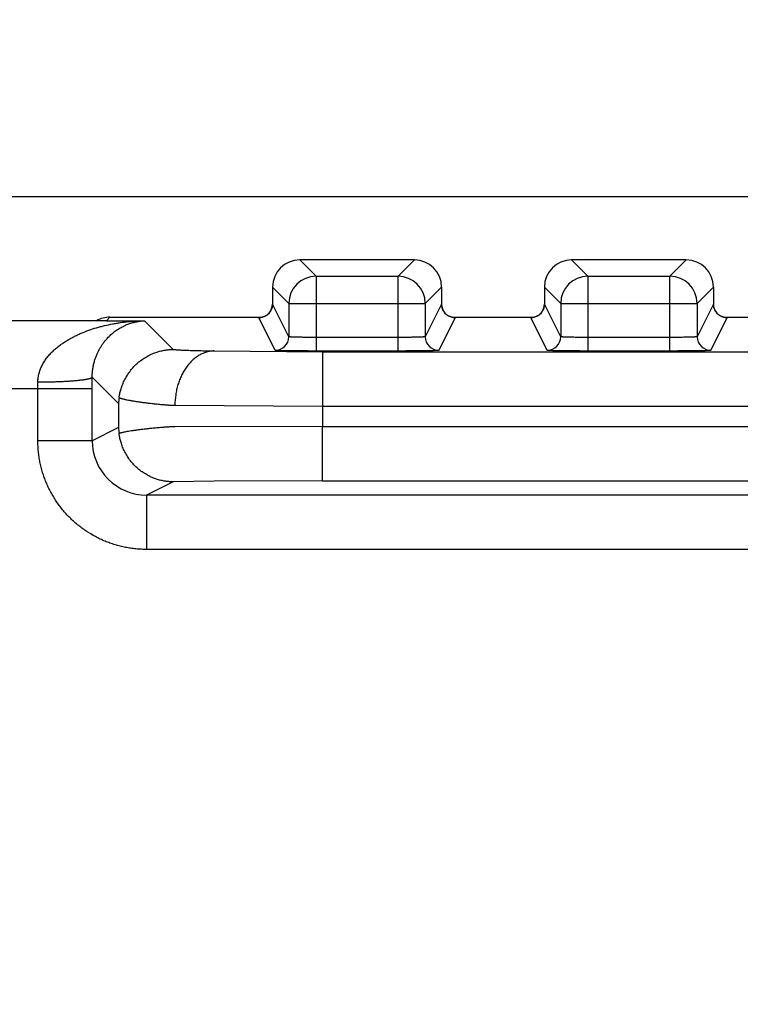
# Model space of a CAD drawing. Header units: inches. Extents: x 0 to 22, y 0 to 17.
# Tile 29 of 39: x 9.312 to 9.577, y 11.746 to 12.108. Entities that reach past the tile are written whole.
import ezdxf

# ---------------------------------------------------------------- set-up
doc = ezdxf.new("R2010")
doc.units = ezdxf.units.IN
doc.header["$LTSCALE"] = 1.21
doc.header["$MEASUREMENT"] = 0
doc.layers.get('0').update_dxf_attribs({"linetype": 'CONTINUOUS'})
doc.layers.add('DIMENSIONS', color=7, linetype='CONTINUOUS')
doc.styles.get("Standard").update_dxf_attribs({"font": 'txt', "width": 0.8})
doc.dimstyles.new('DIMSTYLE_1', dxfattribs={"dimtxt": 0.125, "dimasz": 0.18, "dimexe": 0.18, "dimexo": 0.0625, "dimgap": 0.09, "dimtad": 0, "dimtih": 1, "dimtoh": 1, "dimdec": 3, "dimzin": 4, "dimdsep": 46, "dimtxsty": 'STANDARD', "dimblk": '_FILLED', "dimblk1": '_FILLED', "dimblk2": '_FILLED', "dimcen": 0.09, "dimadec": 0, "dimazin": 0, "dimtp": 0.01, "dimtm": 0.01, "dimtfac": 1, "dimtdec": 3, "dimtofl": 0, "dimtmove": 0, "dimatfit": 3, "dimldrblk": '_FILLED', "dimfxl": 1, "dimtolj": 1, "dimtzin": 4, "dimarcsym": 0})

# ---------------------------------------------------------------- blocks, each defined once
blk = doc.blocks.new('_FILLED')
at = {"color": 0, "linetype": 'BYBLOCK'}
blk.add_solid([(0, 0), (-1, 0.1736111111), (-1, -0.1736111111)], dxfattribs=at)
blk = doc.blocks.new('*D1')
at = {"layer": 'DIMENSIONS', "color": 2, "linetype": 'CONTINUOUS'}
for p, q in [((9.7937507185, 12.0429015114), (7.2154540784, 12.0429015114)), ((7.3404540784, 12.0429015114), (7.3404540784, 10.143599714)), ((7.3404540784, 7.9942979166), (7.3404540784, 9.893599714)), ((9.7714016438, 7.9942979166), (7.2154540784, 7.9942979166))]:
    blk.add_line(p, q, dxfattribs=at)
at = {"layer": 'DIMENSIONS', "color": 2, "linetype": 'CONTINUOUS', "xscale": 0.18, "yscale": 0.18, "zscale": 0.18}
for p, rotation in [((7.3404540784, 12.0429015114), 90), ((7.3404540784, 7.9942979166), 270)]:
    blk.add_blockref('_FILLED', p, dxfattribs=dict(at, rotation=rotation))
at = {"layer": 'DIMENSIONS', "color": 2, "linetype": 'CONTINUOUS', "insert": (7.3404540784, 10.081099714), "char_height": 0.125, "width": 1.425, "attachment_point": 2, "line_spacing_factor": 0.9}
blk.add_mtext('4.049{\\Ftxt.shx;\\W1.000000;\\H0.125000; }[102.83]', dxfattribs=at)
blk = doc.blocks.new('*D2')
at = {"layer": 'DIMENSIONS', "color": 2, "linetype": 'CONTINUOUS'}
for p, q in [((8.7375636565, 10.081099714), (8.7375636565, 14.106969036)), ((14.2742507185, 12.288560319), (14.2742507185, 14.106969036)), ((8.7375636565, 13.981969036), (10.7309071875, 13.981969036)), ((14.2742507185, 13.981969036), (12.2809071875, 13.981969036))]:
    blk.add_line(p, q, dxfattribs=at)
at = {"layer": 'DIMENSIONS', "color": 2, "linetype": 'CONTINUOUS', "xscale": 0.18, "yscale": 0.18, "zscale": 0.18, "rotation": 180}
blk.add_blockref('_FILLED', (8.7375636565, 13.981969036), dxfattribs=at)
at = {"layer": 'DIMENSIONS', "color": 2, "linetype": 'CONTINUOUS', "xscale": 0.18, "yscale": 0.18, "zscale": 0.18}
blk.add_blockref('_FILLED', (14.2742507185, 13.981969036), dxfattribs=at)
at = {"layer": 'DIMENSIONS', "color": 2, "linetype": 'CONTINUOUS', "insert": (11.5059071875, 14.044469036), "char_height": 0.125, "width": 1.425, "attachment_point": 2, "line_spacing_factor": 0.9}
blk.add_mtext('5.537{\\Ftxt.shx;\\W1.000000;\\H0.125000; }[140.63]', dxfattribs=at)

msp = doc.modelspace()

# ---------------------------------------------------------------- linework, layer by layer
at = {"color": 7, "linetype": 'CONTINUOUS'}
for p, q in [((9.4153598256, 12.0196903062), (9.4213639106, 12.0136862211)), ((9.4575417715, 12.0196903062), (9.4153598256, 12.0196903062)), ((9.4515376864, 12.0136862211), (9.4575417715, 12.0196903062)), ((9.5153598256, 12.0196903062), (9.5213639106, 12.0136862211)), ((9.5575417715, 12.0196903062), (9.5153598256, 12.0196903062)), ((9.5515376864, 12.0136862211), (9.5575417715, 12.0196903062)), ((9.4213639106, 12.0136862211), (9.4213639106, 11.9861557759)), ((9.4213639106, 12.0136862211), (9.4515376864, 12.0136862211)), ((9.4515376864, 11.9861557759), (9.4515376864, 12.0136862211)), ((9.5213639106, 12.0136862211), (9.5213639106, 11.9861557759)), ((9.5213639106, 12.0136862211), (9.5515376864, 12.0136862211)), ((9.5515376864, 11.9861557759), (9.5515376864, 12.0136862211)), ((9.4053598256, 12.009690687), (9.4053598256, 12.0034259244)), ((9.4053602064, 12.009690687), (9.4113642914, 12.0036866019)), ((9.4615373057, 12.0036866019), (9.4675413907, 12.009690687)), ((9.4675413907, 12.009690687), (9.4675413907, 12.0034236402)), ((9.5053598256, 12.009690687), (9.5053598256, 12.0034259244)), ((9.5053602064, 12.009690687), (9.5113642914, 12.0036866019)), ((9.5615373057, 12.0036866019), (9.5675413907, 12.009690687)), ((9.5675413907, 12.009690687), (9.5675413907, 12.0034236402)), ((9.4053602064, 12.0034236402), (9.4053598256, 12.0034259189)), ((9.4113642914, 11.9914145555), (9.4053602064, 12.0034236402)), ((9.4113642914, 12.0036866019), (9.4113642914, 11.9914145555)), ((9.4113642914, 12.0036866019), (9.4615373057, 12.0036866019)), ((9.4615373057, 12.0036866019), (9.4615373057, 11.9914145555)), ((9.4675413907, 12.0034236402), (9.4615373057, 11.9914145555)), ((9.4675417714, 12.0034259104), (9.4675413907, 12.0034236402)), ((9.5053602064, 12.0034236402), (9.5053598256, 12.0034259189)), ((9.5113642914, 11.9914145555), (9.5053602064, 12.0034236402)), ((9.5113642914, 12.0036866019), (9.5113642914, 11.9914145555)), ((9.5113642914, 12.0036866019), (9.5615373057, 12.0036866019)), ((9.5615373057, 12.0036866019), (9.5615373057, 11.9914145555)), ((9.5675413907, 12.0034236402), (9.5615373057, 11.9914145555)), ((9.5675417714, 12.0034259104), (9.5675413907, 12.0034236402)), ((9.3436132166, 11.997286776), (9.2382507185, 11.997286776)), ((9.3442403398, 11.9972829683), (9.3436132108, 11.9972867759)), ((9.3442403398, 11.9972829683), (9.3455570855, 11.998599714)), ((9.3442403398, 11.9972829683), (9.3582626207, 11.9972829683)), ((9.3455570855, 11.998599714), (9.4016331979, 11.998599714)), ((9.3688108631, 11.9867318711), (9.3582626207, 11.9972829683)), ((9.4003603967, 11.9984244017), (9.4010523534, 11.9985053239)), ((9.4063644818, 11.986415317), (9.4003603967, 11.9984244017)), ((9.4725412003, 11.9984244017), (9.4665371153, 11.986415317)), ((9.4712691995, 11.998599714), (9.5016331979, 11.998599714)), ((9.4718511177, 11.9985052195), (9.4725412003, 11.9984244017)), ((9.5003603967, 11.9984244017), (9.5010523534, 11.9985053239)), ((9.5063644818, 11.986415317), (9.5003603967, 11.9984244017)), ((9.5725412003, 11.9984244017), (9.5665371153, 11.986415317)), ((9.5712691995, 11.998599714), (9.5864507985, 11.998599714)), ((9.5718511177, 11.9985052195), (9.5725412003, 11.9984244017)), ((9.4515376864, 11.9911550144), (9.4213639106, 11.9911550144)), ((9.5515376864, 11.9911550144), (9.5213639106, 11.9911550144)), ((9.3838564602, 11.9861847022), (9.4237076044, 11.9858863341)), ((9.4515376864, 11.9861557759), (9.4213639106, 11.9861557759)), ((9.4237076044, 11.9858863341), (9.4237076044, 11.9658893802)), ((9.4237076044, 11.9858863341), (9.5864503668, 11.9858863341)), ((9.5515376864, 11.9861557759), (9.5213639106, 11.9861557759)), ((9.3487190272, 11.966832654), (9.3390339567, 11.9765177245)), ((9.3390374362, 11.972286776), (9.3390339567, 11.9765177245)), ((9.3390374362, 11.972286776), (9.2382507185, 11.972286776)), ((9.3190404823, 11.9531139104), (9.3190404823, 11.972286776)), ((9.3390374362, 11.9531139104), (9.3390374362, 11.972286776)), ((9.3487190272, 11.966832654), (9.3487190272, 11.9579543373)), ((9.3694276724, 11.9661869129), (9.4237077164, 11.9658893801)), ((9.4237077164, 11.9658893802), (9.4237077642, 11.9584259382)), ((9.4237077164, 11.9658893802), (9.5864507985, 11.9658893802)), ((9.3487190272, 11.9579543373), (9.3390374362, 11.9531139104)), ((9.4237077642, 11.9584259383), (9.3695161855, 11.9582777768)), ((9.4237076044, 11.9384266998), (9.4237076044, 11.9584259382)), ((9.4237077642, 11.9584259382), (9.5864507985, 11.9584259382)), ((9.3390374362, 11.9531139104), (9.3190404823, 11.9531139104)), ((9.3688106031, 11.9380031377), (9.3590404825, 11.9331177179)), ((9.3839441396, 11.9382783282), (9.3688106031, 11.9380031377)), ((9.4237076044, 11.9384266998), (9.3839441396, 11.9382783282)), ((9.4237076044, 11.9384266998), (9.5864503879, 11.9384266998)), ((9.3590404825, 11.9331177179), (9.3590404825, 11.9131184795)), ((9.5864507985, 11.9331177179), (9.3590404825, 11.9331177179)), ((9.5864507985, 11.9131184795), (9.3590404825, 11.9131184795))]:
    msp.add_line(p, q, dxfattribs=at)
for points in [[(9.4053598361, 12.0034259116), (9.4053554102, 12.0032156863), (9.4053275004, 12.0028584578), (9.4052750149, 12.0025092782), (9.4051999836, 12.0021723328), (9.4051052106, 12.0018514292), (9.4049941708, 12.0015498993), (9.4048704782, 12.0012696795), (9.4047365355, 12.0010096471), (9.4045940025, 12.0007680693), (9.4044440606, 12.0005432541), (9.4042879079, 12.0003341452), (9.4041268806, 12.0001401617), (9.4039621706, 11.9999606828), (9.403794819, 11.9997950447), (9.4036256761, 11.999642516), (9.4034554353, 11.9995023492), (9.4032846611, 11.9993738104), (9.4031138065, 11.9992561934), (9.4029432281, 11.9991488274), (9.4027737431, 11.9990513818), (9.4026065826, 11.9989637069), (9.4024429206, 11.9988855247), (9.4022838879, 11.9988164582), (9.4021306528, 11.9987560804), (9.4019854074, 11.9987042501), (9.4018512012, 11.9986609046), (9.4017303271, 11.9986255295), (9.4016224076, 11.9985968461), (9.4015257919, 11.9985734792), (9.4014391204, 11.9985543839), (9.4013618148, 11.998538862), (9.4012937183, 11.9985263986), (9.4012349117, 11.9985165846), (9.4011856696, 11.998509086), (9.4011460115, 11.9985035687), (9.4011157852, 11.9984997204), (9.401094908, 11.9984972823), (9.4010831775, 11.998496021), (9.401080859, 11.9984957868)], [(9.4718226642, 11.998495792), (9.4718219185, 11.9984958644), (9.4718136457, 11.9984967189), (9.471795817, 11.9984987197), (9.4717681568, 11.9985021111), (9.4717305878, 11.9985071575), (9.471683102, 11.9985141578), (9.4716258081, 11.9985234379), (9.4715589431, 11.9985353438), (9.4714827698, 11.9985502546), (9.4713974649, 11.9985686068), (9.4713028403, 11.9985909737), (9.4711975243, 11.9986183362), (9.4710795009, 11.9986520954), (9.4709474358, 11.9986937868), (9.4708032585, 11.9987441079), (9.4706501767, 11.9988031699), (9.4704908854, 11.9988709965), (9.4703266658, 11.9989480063), (9.4701586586, 11.999034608), (9.469988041, 11.9991311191), (9.4698160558, 11.9992377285), (9.4696437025, 11.9993546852), (9.4694713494, 11.9994826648), (9.469299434, 11.9996224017), (9.4691285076, 11.9997746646), (9.468959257, 11.9999402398), (9.4687925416, 12.000119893), (9.4686294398, 12.0003142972), (9.4684711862, 12.000524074), (9.4683191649, 12.0007497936), (9.4681746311, 12.0009924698), (9.4680387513, 12.0012538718), (9.4679131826, 12.0015358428), (9.4678003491, 12.0018396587), (9.4677039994, 12.0021633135), (9.4676277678, 12.0025031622), (9.4675745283, 12.0028550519), (9.4675462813, 12.0032144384), (9.467541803, 12.0034259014)], [(9.5053598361, 12.0034259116), (9.5053554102, 12.0032156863), (9.5053275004, 12.0028584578), (9.5052750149, 12.0025092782), (9.5051999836, 12.0021723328), (9.5051052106, 12.0018514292), (9.5049941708, 12.0015498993), (9.5048704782, 12.0012696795), (9.5047365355, 12.0010096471), (9.5045940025, 12.0007680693), (9.5044440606, 12.0005432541), (9.5042879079, 12.0003341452), (9.5041268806, 12.0001401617), (9.5039621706, 11.9999606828), (9.503794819, 11.9997950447), (9.5036256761, 11.999642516), (9.5034554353, 11.9995023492), (9.5032846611, 11.9993738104), (9.5031138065, 11.9992561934), (9.5029432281, 11.9991488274), (9.5027737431, 11.9990513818), (9.5026065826, 11.9989637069), (9.5024429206, 11.9988855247), (9.5022838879, 11.9988164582), (9.5021306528, 11.9987560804), (9.5019854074, 11.9987042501), (9.5018512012, 11.9986609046), (9.5017303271, 11.9986255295), (9.5016224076, 11.9985968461), (9.5015257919, 11.9985734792), (9.5014391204, 11.9985543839), (9.5013618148, 11.998538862), (9.5012937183, 11.9985263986), (9.5012349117, 11.9985165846), (9.5011856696, 11.998509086), (9.5011460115, 11.9985035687), (9.5011157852, 11.9984997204), (9.501094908, 11.9984972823), (9.5010831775, 11.998496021), (9.501080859, 11.9984957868)], [(9.5718226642, 11.998495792), (9.5718219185, 11.9984958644), (9.5718136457, 11.9984967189), (9.571795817, 11.9984987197), (9.5717681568, 11.9985021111), (9.5717305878, 11.9985071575), (9.571683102, 11.9985141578), (9.5716258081, 11.9985234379), (9.5715589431, 11.9985353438), (9.5714827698, 11.9985502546), (9.5713974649, 11.9985686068), (9.5713028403, 11.9985909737), (9.5711975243, 11.9986183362), (9.5710795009, 11.9986520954), (9.5709474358, 11.9986937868), (9.5708032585, 11.9987441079), (9.5706501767, 11.9988031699), (9.5704908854, 11.9988709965), (9.5703266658, 11.9989480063), (9.5701586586, 11.999034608), (9.569988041, 11.9991311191), (9.5698160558, 11.9992377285), (9.5696437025, 11.9993546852), (9.5694713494, 11.9994826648), (9.569299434, 11.9996224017), (9.5691285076, 11.9997746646), (9.568959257, 11.9999402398), (9.5687925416, 12.000119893), (9.5686294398, 12.0003142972), (9.5684711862, 12.000524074), (9.5683191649, 12.0007497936), (9.5681746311, 12.0009924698), (9.5680387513, 12.0012538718), (9.5679131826, 12.0015358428), (9.5678003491, 12.0018396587), (9.5677039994, 12.0021633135), (9.5676277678, 12.0025031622), (9.5675745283, 12.0028550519), (9.5675462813, 12.0032144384), (9.567541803, 12.0034259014)]]:
    msp.add_lwpolyline(points, dxfattribs=at)
for centre, radius, start, end in [((9.4153598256, 12.009690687), 0.01, 90.0129589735, 179.9870410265), ((9.4575417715, 12.009690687), 0.01, 0.0129589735, 89.9870410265), ((9.5153598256, 12.009690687), 0.01, 90.0129589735, 179.9870410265), ((9.5575417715, 12.009690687), 0.01, 0.0129589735, 89.9870410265), ((9.421364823, 12.0036856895), 0.0100005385, 90.0052273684, 179.9947726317), ((9.451536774, 12.0036856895), 0.0100005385, 0.0052276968, 89.9947723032), ((9.521364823, 12.0036856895), 0.0100005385, 90.0052273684, 179.9947726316), ((9.551536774, 12.0036856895), 0.0100005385, 0.0052276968, 89.9947723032), ((9.4003606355, 12.0034245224), 0.0049995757, 278.3315122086, 359.666385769), ((9.4003648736, 12.0034244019), 0.0049953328, 359.6674846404, 359.9912631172), ((9.4725368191, 12.0034244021), 0.0049954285, 180.0087390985, 180.3681124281), ((9.4725409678, 12.0034245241), 0.004999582, 180.3692053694, 261.6901817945), ((9.5003606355, 12.0034245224), 0.0049995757, 278.3315122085, 359.6663857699), ((9.5003648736, 12.0034244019), 0.0049953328, 359.6674846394, 359.9912631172), ((9.5725368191, 12.0034244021), 0.0049954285, 180.008739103, 180.3681124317), ((9.5725409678, 12.0034245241), 0.004999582, 180.3692053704, 261.6901817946), ((9.3455540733, 11.9886037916), 0.0099959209, 90.0176568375, 119.6524002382), ((9.3436459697, 11.9886084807), 0.0086946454, 90.217176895, 93.2782520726), ((9.3436454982, 11.9885153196), 0.0087878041, 86.1187126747, 90.2118003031), ((9.4003596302, 12.0034249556), 0.005000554, 270.0087827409, 278.1886833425), ((9.4025628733, 11.9711616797), 0.0273853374, 92.8300822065, 93.1073659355), ((9.4702876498, 11.9701819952), 0.0283663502, 86.8930095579, 87.162999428), ((9.4725419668, 12.0034249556), 0.005000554, 261.8113616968, 269.9912172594), ((9.5003596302, 12.0034249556), 0.005000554, 270.008782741, 278.1886833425), ((9.5025628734, 11.9711616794), 0.0273853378, 92.830082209, 93.1073659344), ((9.5702876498, 11.9701819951), 0.0283663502, 86.893009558, 87.162999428), ((9.5725419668, 12.0034249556), 0.005000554, 261.8113616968, 269.9912172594), ((9.4063638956, 11.9914157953), 0.0050004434, 270.0067171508, 359.9857941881), ((9.4665377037, 11.9914157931), 0.0050004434, 180.0141806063, 269.9932576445), ((9.5063638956, 11.9914157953), 0.0050004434, 270.0067171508, 359.9857941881), ((9.5665377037, 11.9914157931), 0.0050004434, 180.0141806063, 269.9932576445), ((8.529322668, 11.9722930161), 0.7897178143, 359.9995472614, 0.1700834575), ((9.367520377, 11.9661731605), 0.0188129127, 171.3031350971, 177.9910641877), ((9.3681710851, 11.9586248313), 0.0194636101, 181.9741495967, 188.4728261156), ((9.3590316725, 11.9531130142), 0.0199946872, 179.997431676, 270.0252447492)]:
    msp.add_arc(centre, radius, start, end, dxfattribs=at)
for points, knots in [([(9.3190370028, 11.9746373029), (9.3190361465, 11.9749240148), (9.3190539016, 11.9754964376), (9.319125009, 11.976207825), (9.3192095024, 11.9767710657), (9.3193115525, 11.9773281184), (9.3194720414, 11.9780145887), (9.3197151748, 11.9788203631), (9.3200029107, 11.9796052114), (9.3203321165, 11.9803673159), (9.3206994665, 11.9811054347), (9.3211012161, 11.9818190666), (9.3215332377, 11.9825085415), (9.3219926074, 11.983174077), (9.3224777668, 11.9838151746), (9.3229846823, 11.9844335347), (9.3235115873, 11.9850295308), (9.3240568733, 11.9856035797), (9.3246187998, 11.9861563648), (9.3251951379, 11.9866893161), (9.3259798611, 11.9873730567), (9.3267914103, 11.9880198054), (9.3276235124, 11.9886334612), (9.3282560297, 11.9890762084), (9.3288972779, 11.9895025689), (9.3297616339, 11.9900497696), (9.3308599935, 11.9906971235), (9.3322041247, 11.9914182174), (9.3335690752, 11.9920869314), (9.3354104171, 11.9929113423), (9.3377522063, 11.9938254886), (9.3401377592, 11.9945998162), (9.342063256, 11.99514024), (9.3439961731, 11.9956295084), (9.3459442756, 11.9960459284), (9.3479028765, 11.9963927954), (9.3498653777, 11.9966940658), (9.3533102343, 11.9971042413), (9.3562827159, 11.9972621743), (9.3582626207, 11.9972829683)], [0, 0, 0, 0, 0.0174265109, 0.0347770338, 0.0434199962, 0.0520382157, 0.0691931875, 0.0862365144, 0.1031635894, 0.1199736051, 0.136668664, 0.1532525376, 0.1697295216, 0.1861054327, 0.2023880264, 0.2185817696, 0.2346928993, 0.2507287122, 0.2666947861, 0.2825944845, 0.2984330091, 0.3299479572, 0.3456312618, 0.3612703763, 0.3768698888, 0.3924311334, 0.423444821, 0.4543364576, 0.4851197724, 0.5158080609, 0.5769388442, 0.6378092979, 0.6681684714, 0.6984813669, 0.7589870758, 0.7891930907, 0.8193706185, 0.8796541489, 1, 1, 1, 1]), ([(9.3390339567, 11.9765177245), (9.3390319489, 11.9770728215), (9.3390715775, 11.9781591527), (9.3392527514, 11.9797383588), (9.3395344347, 11.9812203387), (9.3398969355, 11.9825986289), (9.3403234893, 11.9838751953), (9.3409440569, 11.9854104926), (9.3418170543, 11.9871306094), (9.3428214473, 11.9886756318), (9.3436600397, 11.9897743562), (9.3444895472, 11.990759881), (9.345560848, 11.9918686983), (9.3466941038, 11.9928509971), (9.3476128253, 11.9935489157), (9.3485203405, 11.9941804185), (9.3496707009, 11.9948804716), (9.3510806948, 11.995589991), (9.3525031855, 11.9961698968), (9.3539349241, 11.9966269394), (9.3553732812, 11.9969659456), (9.3568157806, 11.9971902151), (9.3577812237, 11.9972645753), (9.3582626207, 11.9972829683)], [0, 0, 0, 0, 0.0533212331, 0.1042867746, 0.1525507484, 0.1980986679, 0.2410818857, 0.2817481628, 0.3570861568, 0.4259605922, 0.4584388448, 0.4898089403, 0.5496567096, 0.606324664, 0.6336784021, 0.6604535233, 0.7125003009, 0.7628760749, 0.8119181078, 0.8599059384, 0.9070972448, 0.9537247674, 1, 1, 1, 1]), ([(9.4010523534, 11.9985053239), (9.4010545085, 11.9985054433), (9.4010631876, 11.9985059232), (9.401071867, 11.9985063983), (9.4010783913, 11.9985067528)], [0, 0, 0, 0, 0.2483127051, 1, 1, 1, 1]), ([(9.4718251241, 11.9985066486), (9.471827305, 11.9985065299), (9.4718359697, 11.9985060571), (9.4718446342, 11.9985055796), (9.4718511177, 11.9985052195)], [0, 0, 0, 0, 0.2516962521, 1, 1, 1, 1]), ([(9.5010523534, 11.9985053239), (9.5010545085, 11.9985054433), (9.5010631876, 11.9985059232), (9.501071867, 11.9985063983), (9.5010783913, 11.9985067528)], [0, 0, 0, 0, 0.2483127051, 1, 1, 1, 1]), ([(9.5718251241, 11.9985066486), (9.571827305, 11.9985065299), (9.5718359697, 11.9985060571), (9.5718446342, 11.9985055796), (9.5718511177, 11.9985052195)], [0, 0, 0, 0, 0.2516962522, 1, 1, 1, 1]), ([(9.4213639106, 11.9911550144), (9.42103894, 11.9911550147), (9.4203920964, 11.9911558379), (9.4194295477, 11.9911595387), (9.4184854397, 11.9911656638), (9.4175687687, 11.9911741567), (9.4166882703, 11.9911849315), (9.415852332, 11.991197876), (9.4150689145, 11.9912128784), (9.4143454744, 11.9912297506), (9.4137832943, 11.9912456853), (9.4133686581, 11.9912594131), (9.4130857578, 11.9912697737), (9.4128225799, 11.9912804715), (9.4125797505, 11.9912914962), (9.4123578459, 11.9913028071), (9.4121573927, 11.9913143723), (9.411978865, 11.991326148), (9.4118226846, 11.9913380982), (9.4116892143, 11.9913501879), (9.4115787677, 11.991362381), (9.4115012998, 11.991373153), (9.4114511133, 11.9913821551), (9.4114222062, 11.9913883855), (9.4113991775, 11.9913946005), (9.4113837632, 11.9914000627), (9.4113744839, 11.9914046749), (9.4113686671, 11.9914084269), (9.4113651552, 11.9914119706), (9.4113642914, 11.9914145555)], [0, 0, 0, 0, 0.0973642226, 0.1938002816, 0.2883903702, 0.3802333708, 0.4684548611, 0.5522152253, 0.6307178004, 0.7032164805, 0.7690228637, 0.7992188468, 0.8275132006, 0.8538390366, 0.8781342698, 0.9003417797, 0.9204096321, 0.9382912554, 0.9539457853, 0.9673385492, 0.9784417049, 0.9872358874, 0.9907648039, 0.993715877, 0.9960931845, 0.9979064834, 0.9986091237, 0.9991834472, 1, 1, 1, 1]), ([(9.4615373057, 11.9914145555), (9.4615364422, 11.9914119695), (9.4615329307, 11.9914084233), (9.4615271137, 11.9914046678), (9.4615178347, 11.9914000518), (9.4615024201, 11.9913945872), (9.461479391, 11.9913883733), (9.4614504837, 11.9913821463), (9.4614002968, 11.9913731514), (9.4613228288, 11.991362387), (9.4612123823, 11.9913501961), (9.461078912, 11.9913381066), (9.460922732, 11.9913261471), (9.4607442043, 11.9913143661), (9.460543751, 11.9913028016), (9.4603218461, 11.9912914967), (9.4600790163, 11.9912804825), (9.4597151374, 11.9912656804), (9.4592127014, 11.9912483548), (9.4585561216, 11.9912297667), (9.4578326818, 11.9912128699), (9.4570492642, 11.9911978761), (9.4562133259, 11.9911849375), (9.4553328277, 11.9911741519), (9.4544161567, 11.9911656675), (9.4534720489, 11.9911595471), (9.4525095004, 11.9911558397), (9.451862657, 11.9911550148), (9.4515376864, 11.9911550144)], [0, 0, 0, 0, 0.0008168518, 0.0013913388, 0.0020941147, 0.0039075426, 0.0062848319, 0.0092358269, 0.0127646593, 0.0215587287, 0.0326618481, 0.0460546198, 0.0617091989, 0.0795908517, 0.0996586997, 0.1218661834, 0.1461613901, 0.1724872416, 0.2309775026, 0.2967838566, 0.3692825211, 0.4477850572, 0.5315453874, 0.6197668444, 0.711609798, 0.8061998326, 0.9026358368, 1, 1, 1, 1]), ([(9.5213639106, 11.9911550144), (9.52103894, 11.9911550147), (9.5203920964, 11.9911558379), (9.5194295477, 11.9911595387), (9.5184854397, 11.9911656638), (9.5175687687, 11.9911741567), (9.5166882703, 11.9911849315), (9.515852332, 11.991197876), (9.5150689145, 11.9912128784), (9.5143454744, 11.9912297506), (9.5137832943, 11.9912456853), (9.5133686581, 11.9912594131), (9.5130857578, 11.9912697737), (9.5128225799, 11.9912804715), (9.5125797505, 11.9912914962), (9.5123578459, 11.9913028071), (9.5121573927, 11.9913143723), (9.511978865, 11.991326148), (9.5118226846, 11.9913380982), (9.5116892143, 11.9913501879), (9.5115787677, 11.991362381), (9.5115012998, 11.991373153), (9.5114511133, 11.9913821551), (9.5114222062, 11.9913883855), (9.5113991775, 11.9913946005), (9.5113837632, 11.9914000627), (9.5113744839, 11.9914046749), (9.5113686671, 11.9914084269), (9.5113651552, 11.9914119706), (9.5113642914, 11.9914145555)], [0, 0, 0, 0, 0.0973642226, 0.1938002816, 0.2883903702, 0.3802333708, 0.4684548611, 0.5522152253, 0.6307178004, 0.7032164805, 0.7690228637, 0.7992188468, 0.8275132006, 0.8538390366, 0.8781342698, 0.9003417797, 0.9204096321, 0.9382912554, 0.9539457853, 0.9673385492, 0.9784417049, 0.9872358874, 0.9907648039, 0.993715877, 0.9960931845, 0.9979064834, 0.9986091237, 0.9991834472, 1, 1, 1, 1]), ([(9.5615373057, 11.9914145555), (9.5615364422, 11.9914119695), (9.5615329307, 11.9914084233), (9.5615271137, 11.9914046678), (9.5615178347, 11.9914000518), (9.5615024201, 11.9913945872), (9.561479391, 11.9913883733), (9.5614504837, 11.9913821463), (9.5614002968, 11.9913731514), (9.5613228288, 11.991362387), (9.5612123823, 11.9913501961), (9.561078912, 11.9913381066), (9.560922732, 11.9913261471), (9.5607442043, 11.9913143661), (9.560543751, 11.9913028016), (9.5603218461, 11.9912914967), (9.5600790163, 11.9912804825), (9.5597151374, 11.9912656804), (9.5592127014, 11.9912483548), (9.5585561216, 11.9912297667), (9.5578326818, 11.9912128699), (9.5570492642, 11.9911978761), (9.5562133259, 11.9911849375), (9.5553328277, 11.9911741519), (9.5544161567, 11.9911656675), (9.5534720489, 11.9911595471), (9.5525095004, 11.9911558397), (9.551862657, 11.9911550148), (9.5515376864, 11.9911550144)], [0, 0, 0, 0, 0.0008168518, 0.0013913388, 0.0020941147, 0.0039075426, 0.0062848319, 0.0092358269, 0.0127646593, 0.0215587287, 0.0326618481, 0.0460546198, 0.0617091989, 0.0795908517, 0.0996586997, 0.1218661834, 0.1461613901, 0.1724872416, 0.2309775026, 0.2967838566, 0.3692825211, 0.4477850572, 0.5315453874, 0.6197668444, 0.711609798, 0.8061998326, 0.9026358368, 1, 1, 1, 1]), ([(9.3489237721, 11.9690177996), (9.348948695, 11.9691808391), (9.349005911, 11.9695375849), (9.3491109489, 11.9701141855), (9.3492490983, 11.9707704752), (9.349494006, 11.9717724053), (9.3499079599, 11.9731288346), (9.350579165, 11.9748091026), (9.351444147, 11.976508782), (9.3524921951, 11.9781610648), (9.3537060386, 11.9797199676), (9.355065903, 11.9811547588), (9.3565512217, 11.9824449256), (9.3578800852, 11.9833906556), (9.3589861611, 11.9840631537), (9.3598327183, 11.9845238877), (9.3606956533, 11.9849414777), (9.3618612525, 11.9854386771), (9.3633469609, 11.9859516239), (9.3647152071, 11.9862844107), (9.3656301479, 11.986451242), (9.366085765, 11.9865233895), (9.3665409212, 11.986584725), (9.3669949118, 11.9866355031), (9.3674482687, 11.9866758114), (9.3679023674, 11.986705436), (9.3683567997, 11.9867244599), (9.3686600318, 11.9867303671), (9.3688111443, 11.9867315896)], [0, 0, 0, 0, 0.0170508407, 0.0373496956, 0.0605842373, 0.0863738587, 0.1439623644, 0.2070319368, 0.2731873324, 0.3408337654, 0.4090004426, 0.4771217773, 0.5448755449, 0.6120809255, 0.6454540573, 0.6786560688, 0.7116806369, 0.7445224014, 0.8096192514, 0.8739164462, 0.88986187, 0.9057612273, 0.921600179, 0.937337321, 0.9529834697, 0.9686489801, 0.9843774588, 1, 1, 1, 1]), ([(9.3688108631, 11.9867318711), (9.3688719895, 11.9867251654), (9.369001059, 11.986711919), (9.3692855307, 11.9866856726), (9.3696900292, 11.9866535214), (9.3702328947, 11.9866166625), (9.3708511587, 11.9865800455), (9.3715436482, 11.9865437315), (9.37230978, 11.9865078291), (9.3731489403, 11.9864724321), (9.3744108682, 11.9864241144), (9.37616246, 11.9863660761), (9.3784732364, 11.9863009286), (9.3805741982, 11.9862506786), (9.382399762, 11.9862122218), (9.3833623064, 11.9861937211), (9.3838564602, 11.9861847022)], [0, 0, 0, 0, 0.0122512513, 0.0258488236, 0.0569152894, 0.0930904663, 0.1342513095, 0.1803064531, 0.2312437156, 0.2870543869, 0.3476403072, 0.4828409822, 0.6362128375, 0.8081972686, 0.9015334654, 1, 1, 1, 1]), ([(9.3838564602, 11.9861847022), (9.3836219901, 11.986180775), (9.3831523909, 11.9861570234), (9.3824504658, 11.9860739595), (9.3817518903, 11.9859436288), (9.3810583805, 11.9857663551), (9.38037158, 11.9855425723), (9.3796931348, 11.9852728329), (9.3790246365, 11.9849577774), (9.3781424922, 11.9844749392), (9.3770718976, 11.9837587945), (9.3758623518, 11.9827396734), (9.3747293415, 11.9815642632), (9.3736834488, 11.9802439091), (9.3727342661, 11.9787911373), (9.3718905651, 11.9772196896), (9.371160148, 11.9755443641), (9.3705498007, 11.9737809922), (9.3700651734, 11.9719459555), (9.3695913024, 11.9694198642), (9.369438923, 11.9674815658), (9.3694276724, 11.9661869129)], [0, 0, 0, 0, 0.0259536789, 0.0519928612, 0.0781722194, 0.1045444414, 0.131159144, 0.1580623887, 0.1852960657, 0.2128974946, 0.2693053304, 0.3275088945, 0.3876237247, 0.4496857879, 0.5136574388, 0.5794351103, 0.6468578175, 0.7157159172, 0.7857598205, 0.8567085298, 1, 1, 1, 1]), ([(9.4213639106, 11.9861557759), (9.4208765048, 11.9861557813), (9.4199063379, 11.9861565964), (9.4184626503, 11.9861603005), (9.4170466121, 11.9861664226), (9.4156716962, 11.9861749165), (9.4143510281, 11.9861856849), (9.4130971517, 11.9861986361), (9.4119220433, 11.9862136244), (9.4108368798, 11.9862305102), (9.4099935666, 11.9862464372), (9.4093715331, 11.9862601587), (9.4089471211, 11.986270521), (9.4085523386, 11.9862812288), (9.4081881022, 11.9862922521), (9.4078552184, 11.9863035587), (9.4075544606, 11.9863151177), (9.4072866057, 11.9863268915), (9.407052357, 11.9863388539), (9.4068784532, 11.9863493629), (9.4067565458, 11.9863579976), (9.4066780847, 11.9863641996), (9.4066083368, 11.9863704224), (9.4065473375, 11.9863766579), (9.4064951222, 11.986382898), (9.4064517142, 11.9863891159), (9.4064171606, 11.9863953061), (9.406393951, 11.9864007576), (9.4063799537, 11.9864053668), (9.4063726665, 11.9864084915), (9.4063675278, 11.9864115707), (9.4063651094, 11.9864140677), (9.4063644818, 11.986415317)], [0, 0, 0, 0, 0.097423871, 0.1939192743, 0.2885686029, 0.3804675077, 0.4687459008, 0.5525555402, 0.6311085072, 0.703648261, 0.7694866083, 0.7997016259, 0.8280119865, 0.8543443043, 0.8786406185, 0.900849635, 0.92092012, 0.9388009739, 0.954440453, 0.967802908, 0.9736238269, 0.9788684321, 0.9835345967, 0.987620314, 0.9911241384, 0.9940453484, 0.9963836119, 0.9981403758, 0.9988036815, 0.9993278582, 0.9997205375, 1, 1, 1, 1]), ([(9.4665371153, 11.986415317), (9.4665364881, 11.9864140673), (9.4665340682, 11.9864115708), (9.4665289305, 11.9864084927), (9.4665216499, 11.9864053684), (9.4665076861, 11.9864007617), (9.4664845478, 11.9863953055), (9.4664500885, 11.9863891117), (9.4664067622, 11.9863828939), (9.4663545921, 11.986376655), (9.4662935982, 11.9863704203), (9.4662238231, 11.9863641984), (9.4661453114, 11.9863579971), (9.466023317, 11.9863493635), (9.4658493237, 11.9863388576), (9.4656150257, 11.9863268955), (9.465347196, 11.9863151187), (9.4650464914, 11.9863035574), (9.4647136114, 11.9862922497), (9.4643493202, 11.98628123), (9.4639544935, 11.9862705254), (9.4635301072, 11.9862601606), (9.4629081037, 11.9862464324), (9.462064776, 11.9862305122), (9.4609796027, 11.9862136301), (9.4598044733, 11.986198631), (9.4585506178, 11.9861856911), (9.457229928, 11.9861749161), (9.4558550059, 11.9861664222), (9.4544389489, 11.9861603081), (9.4529952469, 11.9861566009), (9.4520250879, 11.9861557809), (9.4515376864, 11.9861557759)], [0, 0, 0, 0, 0.0002794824, 0.0006722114, 0.0011961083, 0.0018584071, 0.0036099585, 0.0059408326, 0.0088561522, 0.012357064, 0.0164425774, 0.0211107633, 0.0263589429, 0.0321843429, 0.045556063, 0.0611996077, 0.0790769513, 0.0991418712, 0.1213493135, 0.1456519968, 0.1719904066, 0.200297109, 0.2305045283, 0.2963481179, 0.368893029, 0.4474374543, 0.5312546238, 0.6195297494, 0.7114286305, 0.8060823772, 0.9025770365, 1, 1, 1, 1]), ([(9.5213639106, 11.9861557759), (9.5208765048, 11.9861557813), (9.5199063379, 11.9861565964), (9.5184626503, 11.9861603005), (9.5170466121, 11.9861664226), (9.5156716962, 11.9861749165), (9.5143510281, 11.9861856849), (9.5130971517, 11.9861986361), (9.5119220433, 11.9862136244), (9.5108368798, 11.9862305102), (9.5099935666, 11.9862464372), (9.5093715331, 11.9862601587), (9.5089471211, 11.986270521), (9.5085523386, 11.9862812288), (9.5081881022, 11.9862922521), (9.5078552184, 11.9863035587), (9.5075544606, 11.9863151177), (9.5072866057, 11.9863268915), (9.507052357, 11.9863388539), (9.5068784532, 11.9863493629), (9.5067565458, 11.9863579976), (9.5066780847, 11.9863641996), (9.5066083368, 11.9863704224), (9.5065473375, 11.9863766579), (9.5064951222, 11.986382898), (9.5064517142, 11.9863891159), (9.5064171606, 11.9863953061), (9.506393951, 11.9864007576), (9.5063799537, 11.9864053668), (9.5063726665, 11.9864084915), (9.5063675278, 11.9864115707), (9.5063651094, 11.9864140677), (9.5063644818, 11.986415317)], [0, 0, 0, 0, 0.097423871, 0.1939192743, 0.2885686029, 0.3804675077, 0.4687459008, 0.5525555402, 0.6311085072, 0.703648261, 0.7694866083, 0.7997016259, 0.8280119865, 0.8543443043, 0.8786406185, 0.900849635, 0.92092012, 0.9388009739, 0.954440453, 0.967802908, 0.9736238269, 0.9788684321, 0.9835345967, 0.987620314, 0.9911241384, 0.9940453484, 0.9963836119, 0.9981403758, 0.9988036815, 0.9993278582, 0.9997205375, 1, 1, 1, 1]), ([(9.5665371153, 11.986415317), (9.5665364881, 11.9864140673), (9.5665340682, 11.9864115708), (9.5665289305, 11.9864084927), (9.5665216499, 11.9864053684), (9.5665076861, 11.9864007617), (9.5664845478, 11.9863953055), (9.5664500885, 11.9863891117), (9.5664067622, 11.9863828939), (9.5663545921, 11.986376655), (9.5662935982, 11.9863704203), (9.5662238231, 11.9863641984), (9.5661453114, 11.9863579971), (9.566023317, 11.9863493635), (9.5658493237, 11.9863388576), (9.5656150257, 11.9863268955), (9.565347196, 11.9863151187), (9.5650464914, 11.9863035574), (9.5647136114, 11.9862922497), (9.5643493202, 11.98628123), (9.5639544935, 11.9862705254), (9.5635301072, 11.9862601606), (9.5629081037, 11.9862464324), (9.562064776, 11.9862305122), (9.5609796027, 11.9862136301), (9.5598044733, 11.986198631), (9.5585506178, 11.9861856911), (9.557229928, 11.9861749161), (9.5558550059, 11.9861664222), (9.5544389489, 11.9861603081), (9.5529952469, 11.9861566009), (9.5520250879, 11.9861557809), (9.5515376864, 11.9861557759)], [0, 0, 0, 0, 0.0002794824, 0.0006722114, 0.0011961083, 0.0018584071, 0.0036099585, 0.0059408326, 0.0088561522, 0.012357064, 0.0164425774, 0.0211107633, 0.0263589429, 0.0321843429, 0.045556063, 0.0611996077, 0.0790769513, 0.0991418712, 0.1213493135, 0.1456519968, 0.1719904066, 0.200297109, 0.2305045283, 0.2963481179, 0.368893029, 0.4474374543, 0.5312546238, 0.6195297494, 0.7114286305, 0.8060823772, 0.9025770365, 1, 1, 1, 1]), ([(9.33903401, 11.9765177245), (9.3390311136, 11.9765020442), (9.3390207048, 11.9764698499), (9.3389936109, 11.9764236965), (9.3389548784, 11.976377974), (9.3389046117, 11.9763325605), (9.3388428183, 11.976287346), (9.3387694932, 11.976242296), (9.3386846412, 11.9761974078), (9.3385882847, 11.9761526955), (9.3384804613, 11.9761081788), (9.3383148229, 11.9760466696), (9.3380789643, 11.9759714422), (9.337761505, 11.9758854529), (9.3374000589, 11.9758008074), (9.3369954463, 11.9757177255), (9.336548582, 11.9756364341), (9.3360605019, 11.9755571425), (9.3355323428, 11.9754800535), (9.3349653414, 11.9754053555), (9.3341361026, 11.975306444), (9.3330128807, 11.975191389), (9.3315683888, 11.9750689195), (9.3300059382, 11.9749597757), (9.3283402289, 11.9748650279), (9.3265869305, 11.9747856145), (9.324762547, 11.9747223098), (9.3228842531, 11.9746757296), (9.3209697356, 11.9746463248), (9.3196832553, 11.9746383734), (9.3190370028, 11.9746373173)], [0, 0, 0, 0, 0.0023614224, 0.0049557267, 0.0078798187, 0.0112013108, 0.0149657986, 0.0192036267, 0.023935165, 0.0291739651, 0.0349290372, 0.0412060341, 0.0553360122, 0.071572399, 0.0899030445, 0.110302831, 0.1327367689, 0.1571618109, 0.1835279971, 0.2117792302, 0.2418538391, 0.3072003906, 0.3789787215, 0.4565318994, 0.5391446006, 0.6260512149, 0.7164439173, 0.809480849, 0.9042944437, 1, 1, 1, 1]), ([(9.3489237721, 11.9690177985), (9.3489452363, 11.969005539), (9.3489911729, 11.9689809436), (9.349094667, 11.9689310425), (9.3492459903, 11.9688679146), (9.3494540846, 11.9687926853), (9.3496961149, 11.9687146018), (9.3499720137, 11.9686336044), (9.3504062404, 11.9685160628), (9.3508866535, 11.9684004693), (9.3514120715, 11.968284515), (9.3520244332, 11.9681568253), (9.3526813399, 11.9680306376), (9.3533821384, 11.9679052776), (9.3539558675, 11.9678075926), (9.3545615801, 11.9677093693), (9.3551990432, 11.9676110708), (9.355867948, 11.9675126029), (9.3565679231, 11.9674133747), (9.3572986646, 11.9673134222), (9.3580598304, 11.9672128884), (9.35885114, 11.9671125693), (9.3596722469, 11.967012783), (9.3605226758, 11.9669128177), (9.3614020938, 11.9668133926), (9.362310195, 11.9667158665), (9.3632465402, 11.9666205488), (9.3642107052, 11.9665279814), (9.3650315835, 11.9664552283), (9.3657019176, 11.9663996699), (9.3662146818, 11.9663590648), (9.3667340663, 11.9663196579), (9.3672600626, 11.9662825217), (9.3677926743, 11.966249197), (9.3685157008, 11.9662116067), (9.3690616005, 11.9661934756), (9.3694276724, 11.9661869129)], [0, 0, 0, 0, 0.0035730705, 0.0075286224, 0.0166047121, 0.0272577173, 0.039506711, 0.0533599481, 0.0688183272, 0.1045292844, 0.1247711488, 0.1465945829, 0.194948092, 0.2214562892, 0.2495023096, 0.2790731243, 0.310154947, 0.3427358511, 0.3768048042, 0.4123475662, 0.4493477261, 0.4877864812, 0.5276463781, 0.5689116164, 0.6115620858, 0.6555755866, 0.7009318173, 0.7476096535, 0.7955855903, 0.8200536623, 0.8448385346, 0.8699375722, 0.8953463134, 0.9210601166, 0.9470757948, 1, 1, 1, 1]), ([(9.3695161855, 11.9582777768), (9.3691483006, 11.9582744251), (9.3685996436, 11.9582608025), (9.3678728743, 11.958229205), (9.3673374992, 11.958200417), (9.3668087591, 11.9581678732), (9.3662866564, 11.958133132), (9.3657712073, 11.9580972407), (9.3652624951, 11.9580599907), (9.3647605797, 11.9580213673), (9.3641050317, 11.9579683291), (9.3633030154, 11.957899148), (9.3623617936, 11.9578128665), (9.3614489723, 11.9577246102), (9.3605649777, 11.9576347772), (9.3597101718, 11.9575442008), (9.3588849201, 11.9574534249), (9.3580896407, 11.9573623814), (9.3573246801, 11.9572715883), (9.3565902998, 11.9571819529), (9.355886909, 11.9570927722), (9.3550117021, 11.9569764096), (9.3539974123, 11.9568324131), (9.3528777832, 11.9566585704), (9.3518889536, 11.9564894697), (9.3511481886, 11.9563488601), (9.3506225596, 11.9562396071), (9.3502783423, 11.9561637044), (9.3499680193, 11.9560904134), (9.3496917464, 11.9560196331), (9.349449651, 11.9559513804), (9.3492697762, 11.9558946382), (9.3491432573, 11.9558502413), (9.3490609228, 11.9558190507), (9.3489871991, 11.9557885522), (9.3489413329, 11.9557675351), (9.3489199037, 11.9557570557)], [0, 0, 0, 0, 0.0530796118, 0.0791692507, 0.1049544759, 0.1304323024, 0.155598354, 0.1804483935, 0.204979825, 0.229190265, 0.2530772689, 0.2998692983, 0.3453318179, 0.3894429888, 0.4321821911, 0.4735285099, 0.5134621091, 0.5519650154, 0.5890182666, 0.6246029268, 0.6587054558, 0.6913133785, 0.75198589, 0.8065077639, 0.854780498, 0.8967163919, 0.9152830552, 0.9322360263, 0.9475706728, 0.9612852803, 0.9733800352, 0.9838571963, 0.988490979, 0.9927235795, 0.996558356, 1, 1, 1, 1]), ([(9.3688107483, 11.9380032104), (9.3686614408, 11.9380038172), (9.3683625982, 11.9380083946), (9.3679123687, 11.9380257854), (9.367458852, 11.9380535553), (9.3670024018, 11.9380917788), (9.3665453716, 11.9381408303), (9.3660889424, 11.9382007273), (9.3656328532, 11.9382713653), (9.365024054, 11.9383801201), (9.3642644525, 11.9385435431), (9.3630540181, 11.9388640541), (9.361558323, 11.939375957), (9.3598157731, 11.9401644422), (9.3581388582, 11.9411264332), (9.3565472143, 11.9422566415), (9.3550607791, 11.9435464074), (9.3536999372, 11.9449823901), (9.352485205, 11.9465444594), (9.3514364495, 11.9482022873), (9.3505710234, 11.949910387), (9.3498998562, 11.9516021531), (9.3494867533, 11.952969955), (9.3492428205, 11.9539818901), (9.349105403, 11.9546458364), (9.3490011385, 11.9552299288), (9.3489445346, 11.9555915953), (9.3489199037, 11.9557570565)], [0, 0, 0, 0, 0.0154015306, 0.0308266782, 0.0464729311, 0.0622665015, 0.078071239, 0.0938829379, 0.1097476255, 0.1256743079, 0.1576715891, 0.1898615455, 0.2547985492, 0.3204756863, 0.3868618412, 0.4539081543, 0.5215246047, 0.5895431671, 0.6576567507, 0.7253188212, 0.7915843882, 0.8548846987, 0.9128165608, 0.9388030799, 0.9622412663, 0.9827442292, 1, 1, 1, 1]), ([(9.3590404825, 11.9131184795), (9.358386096, 11.9131184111), (9.3570770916, 11.9131504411), (9.3551185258, 11.9132953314), (9.3531694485, 11.9135366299), (9.3512345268, 11.9138729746), (9.3493183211, 11.9143033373), (9.3474253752, 11.9148266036), (9.3455602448, 11.9154417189), (9.3437275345, 11.9161475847), (9.3419319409, 11.9169432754), (9.3395937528, 11.9181209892), (9.3367835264, 11.9198060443), (9.334150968, 11.9217570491), (9.3321678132, 11.9234662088), (9.3307452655, 11.9248203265), (9.3293914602, 11.9262430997), (9.3281090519, 11.9277305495), (9.3269008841, 11.9292788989), (9.3257697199, 11.9308843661), (9.3247183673, 11.9325431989), (9.3237495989, 11.934251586), (9.3228664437, 11.9360057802), (9.3220712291, 11.9378015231), (9.3213651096, 11.9396341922), (9.3205443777, 11.9421201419), (9.3199065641, 11.9446635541), (9.3194578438, 11.9472427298), (9.3192570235, 11.9488671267), (9.3191448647, 11.9501712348), (9.3190849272, 11.9511511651), (9.3190486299, 11.9521322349), (9.3190404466, 11.9527866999), (9.3190404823, 11.9531139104)], [0, 0, 0, 0, 0.0312516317, 0.0625031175, 0.0937547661, 0.125006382, 0.1562580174, 0.1875096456, 0.2187612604, 0.2500128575, 0.2812644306, 0.3125160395, 0.3750005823, 0.4374851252, 0.4687367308, 0.4999883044, 0.5312399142, 0.5624915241, 0.5937431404, 0.6249947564, 0.656246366, 0.6874979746, 0.7187495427, 0.7500011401, 0.781252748, 0.8125043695, 0.8749889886, 0.9062405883, 0.9374922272, 0.9531190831, 0.968746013, 0.9843733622, 1, 1, 1, 1])]:
    msp.add_open_spline(points, degree=3, knots=knots, dxfattribs=at)
for points in [[(9.4010842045, 11.9984771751), (9.4010800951, 11.9984765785), (9.4010759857, 11.998475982), (9.4010718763, 11.9984753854)], [(9.4718192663, 11.9984769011), (9.4718227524, 11.9984763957), (9.4718262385, 11.9984758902), (9.4718297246, 11.9984753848)], [(9.5010842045, 11.9984771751), (9.5010800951, 11.9984765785), (9.5010759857, 11.998475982), (9.5010718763, 11.9984753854)], [(9.5718192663, 11.9984769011), (9.5718227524, 11.9984763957), (9.5718262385, 11.9984758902), (9.5718297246, 11.9984753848)]]:
    msp.add_open_spline(points, degree=3, dxfattribs=at)

# ---------------------------------------------------------------- dimensions: what is measured, and where the dimension line sits
at = {"layer": 'DIMENSIONS', "color": 2, "linetype": 'CONTINUOUS'}
for base, p1, p2, angle, picture, middle in [((8.7375636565, 13.981969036), (14.2742507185, 12.288560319), (8.7375636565, 10.081099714), 180, '*D2', (11.3559071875, 13.981969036)), ((7.3404540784, 12.0429015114), (9.7714016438, 7.9942979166), (9.7937507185, 12.0429015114), 90, '*D1', (7.1904540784, 10.018599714))]:
    dim = msp.add_linear_dim(base=base, p1=p1, p2=p2, angle=angle, dimstyle='DIMSTYLE_1', dxfattribs=at)
    dim.commit()
    dim.dimension.update_dxf_attribs({"geometry": picture, "text_midpoint": middle, "dimtype": 160})

doc.saveas('drawing.dxf')
